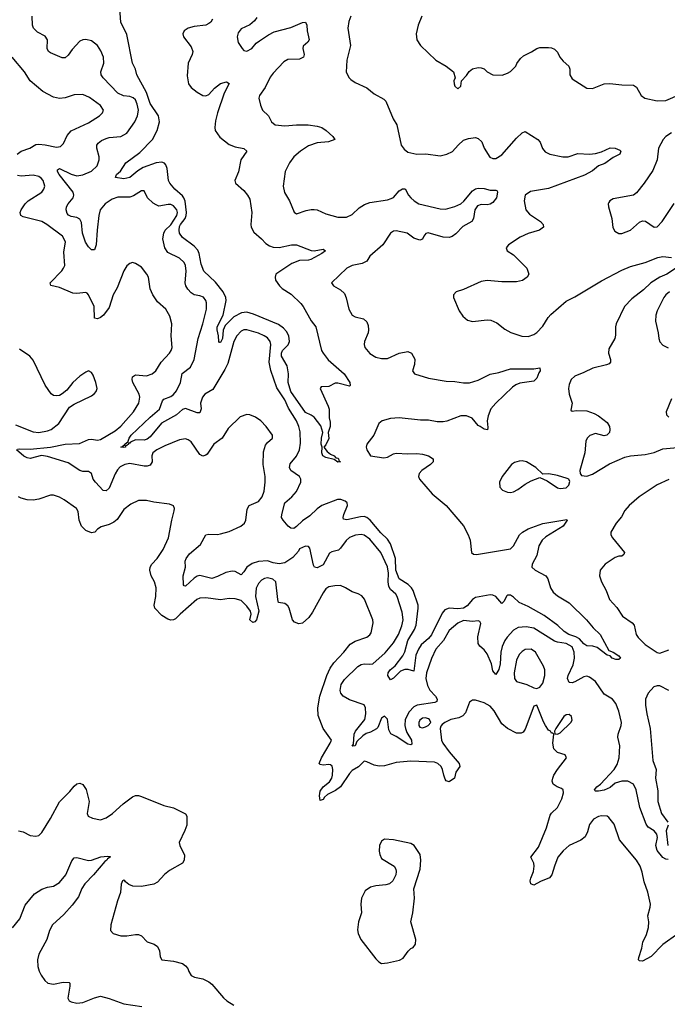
# Model space of a CAD drawing. Header units: inches. Extents: x 2143765 to 2212928, y 878963 to 1017374.
# Tile 228 of 256: x 2161639 to 2166060, y 991687 to 998407. Entities that reach past the tile are written whole.
import ezdxf

# ---------------------------------------------------------------- set-up
doc = ezdxf.new("R2010")
doc.units = ezdxf.units.IN
doc.header["$MEASUREMENT"] = 0
doc.layers.add('C1969', color=7, linetype='Continuous')

msp = doc.modelspace()

# ---------------------------------------------------------------- linework, layer by layer
at = {"layer": 'C1969', "color": 5}
for points, elevation in [([(2162956.5, 998410), (2162944.2, 998390), (2162930, 998379.8), (2162910, 998369.9), (2162830, 998360.9), (2162790.4, 998350), (2162762.6, 998330), (2162753.1, 998310), (2162757.8, 998290), (2162810, 998220.4), (2162820.8, 998190), (2162817.3, 998170), (2162789.2, 998110), (2162783.4, 998023.4), (2162792.3, 997970), (2162810, 997943.6), (2162850, 997911.3), (2162890, 997888.2), (2162910, 997887.2), (2162930, 997895.5), (2162970, 997940.2), (2163010, 997970.2), (2163050, 997982), (2163070.3, 997970.3), (2163034, 997906), (2162988.7, 997771.3), (2162975.4, 997715.4), (2162971.7, 997671.7), (2162974.6, 997650), (2163006, 997606), (2163070, 997554.3), (2163110, 997539.1), (2163168.5, 997528.5), (2163190.3, 997510.3), (2163148.7, 997450), (2163132.1, 997367.9), (2163108, 997310), (2163113, 997290), (2163170, 997241.3), (2163194.3, 997210), (2163210, 997180.7), (2163224.4, 997090), (2163216.1, 997010), (2163219, 996990), (2163237.5, 996957.5), (2163291, 996911), (2163319.4, 996879.4), (2163343.5, 996863.5), (2163370, 996854.7), (2163411, 996851), (2163494, 996870), (2163530, 996870.8), (2163630, 996831.7), (2163650, 996830.3), (2163710, 996839.5), (2163727.3, 996830), (2163702, 996810), (2163627.3, 996770), (2163610, 996764.8), (2163550, 996763.9), (2163496.5, 996743.5), (2163388.9, 996670), (2163382.3, 996650), (2163385.3, 996630), (2163411.8, 996590), (2163430, 996571.8), (2163492.5, 996532.5), (2163559.1, 996470), (2163574, 996450), (2163630, 996350.4), (2163660.3, 996310), (2163699.5, 996150), (2163710.2, 996130.2), (2163745.3, 996085.3), (2163855.3, 995990), (2163892.7, 995930), (2163896, 995910), (2163890, 995906), (2163810, 995927), (2163793.7, 995926.3), (2163750, 995903.7), (2163698, 995902), (2163691, 995890), (2163746, 995770), (2163750.8, 995749.2), (2163751.3, 995690), (2163758.8, 995658.8), (2163757.6, 995630), (2163744.7, 995590), (2163750, 995549), (2163730, 995504), (2163716, 995490), (2163738.6, 995458.6), (2163760.5, 995440.5), (2163786, 995430), (2163797.5, 995417.5), (2163810, 995414.9), (2163815.8, 995410), (2163818, 995398), (2163830.3, 995390), (2163810, 995386.3), (2163784.9, 995404.9), (2163730, 995418), (2163709.7, 995430), (2163702.4, 995450), (2163704, 995490), (2163698, 995510), (2163699.6, 995550), (2163709.6, 995590), (2163694.9, 995634.9), (2163650, 995694), (2163630, 995708.5), (2163590, 995725.7), (2163489.5, 995870), (2163471.9, 995930), (2163474.6, 995990), (2163464.9, 996044.9), (2163427.2, 996110), (2163426.7, 996130), (2163434.3, 996150), (2163471.5, 996188.5), (2163480.2, 996210), (2163475.4, 996250), (2163459.7, 996279.7), (2163441.2, 996301.2), (2163405.6, 996325.6), (2163236.3, 996396.3), (2163190, 996409.9), (2163153.1, 996406.9), (2163100.5, 996379.5), (2163041.5, 996318.5), (2163028.4, 996288.4), (2163023, 996230), (2163010, 996203.7), (2163003.7, 996203.7), (2162999, 996210), (2162996.9, 996250), (2162987.2, 996290), (2162988.1, 996310), (2163029.3, 996390), (2163047.6, 996490), (2163047.1, 996510), (2163028.3, 996550), (2162975.9, 996615.9), (2162895.4, 996690), (2162877.6, 996737.6), (2162865.4, 996810), (2162854.5, 996834.5), (2162830, 996860.8), (2162750, 996920.5), (2162730, 996949.8), (2162726.9, 996970), (2162730, 996994.8), (2162736.6, 997010), (2162767.7, 997050), (2162776.5, 997070), (2162777.9, 997090), (2162767.9, 997167.9), (2162760.7, 997190), (2162750, 997204.6), (2162698.5, 997250), (2162663.4, 997290), (2162655.6, 997310), (2162646.1, 997390), (2162636.3, 997416.3), (2162626.8, 997426.8), (2162610, 997434), (2162570, 997428.7), (2162482.5, 997397.5), (2162444.6, 997375.4), (2162390, 997328.6), (2162350, 997320.9), (2162294, 997330), (2162299.6, 997350), (2162326.8, 997373.2), (2162362.7, 997430), (2162458.6, 997501.4), (2162546.8, 997590), (2162577.8, 997650), (2162593.4, 997710), (2162587, 997750), (2162530, 997833.7), (2162505.6, 997910), (2162438.6, 998030), (2162429.8, 998069.8), (2162409.7, 998110), (2162370, 998306.6), (2162329.8, 998390), (2162317.7, 998550)], 320), ([(2163257.9, 998422.1), (2163241.4, 998398.6), (2163210, 998371.1), (2163150, 998344.5), (2163130, 998317.2), (2163123, 998290), (2163130.7, 998250), (2163157.3, 998210), (2163170, 998197.3), (2163190, 998193), (2163223.7, 998210), (2163254.3, 998245.7), (2163276.8, 998263.2), (2163336.6, 998303.4), (2163376.5, 998323.5), (2163490, 998352.9), (2163570, 998388.7), (2163590.2, 998390.2), (2163600.3, 998370), (2163602.6, 998330), (2163615.2, 998270), (2163605.9, 998254.1), (2163574.5, 998225.5), (2163571.3, 998210), (2163580.2, 998170), (2163576.5, 998150), (2163550, 998138.2), (2163470, 998134.7), (2163442, 998118), (2163370, 998042), (2163350, 998014.7), (2163315.8, 997944.2), (2163277.1, 997890), (2163272.7, 997870), (2163283.4, 997823.4), (2163297.3, 997790), (2163337.3, 997750), (2163357.3, 997710), (2163382.8, 997690), (2163450, 997682.2), (2163530, 997690.2), (2163608.2, 997688.2), (2163670, 997679.6), (2163701, 997670), (2163730.8, 997650), (2163776, 997610), (2163790.7, 997590), (2163747.7, 997572.3), (2163670, 997566.2), (2163610, 997544.8), (2163556.5, 997510), (2163510, 997471), (2163481.3, 997430), (2163452, 997370), (2163437.4, 997270), (2163446.9, 997226.9), (2163481.1, 997170), (2163512.5, 997092.5), (2163530, 997082), (2163594.5, 997105.5), (2163630, 997112.3), (2163650, 997111.2), (2163670, 997108.1), (2163730, 997082.6), (2163810, 997058.9), (2163870, 997059.8), (2163910, 997077.3), (2163957.1, 997122.9), (2163993.6, 997146.4), (2164030, 997158.3), (2164150, 997177.6), (2164174.4, 997185.6), (2164190, 997194), (2164230, 997238.3), (2164253, 997253), (2164271.3, 997251.3), (2164292.8, 997210), (2164309.2, 997190), (2164331.3, 997170), (2164364.9, 997150), (2164510, 997116.1), (2164545.4, 997114.6), (2164610, 997131.3), (2164650, 997150.2), (2164671.4, 997168.6), (2164730, 997238.3), (2164750, 997252.4), (2164770, 997256.6), (2164810, 997254.3), (2164850, 997242.7), (2164890, 997243.1), (2164898, 997238), (2164901.1, 997230), (2164893.4, 997190), (2164870, 997159.5), (2164850, 997147.5), (2164830, 997143.2), (2164790, 997145.7), (2164764.8, 997135.2), (2164746.5, 997110), (2164736.2, 997050), (2164725.8, 997030), (2164664.2, 996995.8), (2164615.5, 996944.5), (2164592.5, 996927.5), (2164570, 996920.8), (2164530, 996922.1), (2164428.7, 996951.3), (2164412.6, 996947.4), (2164397.6, 996930), (2164390, 996909.3), (2164370, 996901.6), (2164330, 996914.7), (2164284.5, 996950), (2164210, 996965.1), (2164190, 996963.6), (2164170, 996949.4), (2164118.4, 996870), (2164030, 996793.6), (2164010, 996759.5), (2163977.5, 996742.5), (2163910, 996729.7), (2163873.4, 996710), (2163767.3, 996610), (2163781, 996590), (2163830, 996564), (2163857.4, 996537.4), (2163868.9, 996508.9), (2163885.3, 996430), (2163910, 996390.6), (2163930, 996378.4), (2163985.2, 996365.2), (2164010, 996344.7), (2164019, 996319), (2164020.3, 996290), (2164017, 996270), (2163994, 996210), (2163990.4, 996190), (2163995.3, 996170), (2164030, 996128.5), (2164070, 996104.4), (2164110, 996094), (2164150, 996094.9), (2164230, 996130.3), (2164290, 996142.4), (2164313, 996130), (2164336.3, 996090), (2164334.4, 996054.4), (2164320.7, 996010), (2164334.8, 995990), (2164430, 995960.2), (2164550, 995939.1), (2164610, 995937.7), (2164670, 995927.2), (2164710, 995929.2), (2164770, 995946), (2164850, 995986.7), (2164910, 995998.2), (2164990, 996024.9), (2165150, 996024), (2165190, 996030.8), (2165192.7, 996010), (2165183.1, 995996.9), (2165170, 995959.3), (2165150, 995940.5), (2165054.4, 995925.6), (2165026, 995914), (2165002.4, 995897.6), (2164888.7, 995790), (2164856, 995750), (2164836.4, 995703.6), (2164830.2, 995670), (2164835.8, 995624.2), (2164832.8, 995607.2), (2164810, 995612), (2164782, 995630), (2164770, 995638), (2164727.6, 995687.6), (2164690, 995702.2), (2164650, 995702), (2164554.1, 995665.9), (2164530, 995661.8), (2164490, 995662), (2164430, 995673.5), (2164374.5, 995674.5), (2164230, 995688.8), (2164170, 995684.8), (2164114.8, 995670), (2164090.6, 995650), (2164056.3, 995570), (2164008, 995510), (2164003.8, 995490), (2164008.4, 995470), (2164034.8, 995430), (2164124.2, 995415.8), (2164150, 995422), (2164190, 995444), (2164210, 995448.1), (2164290, 995443.8), (2164350, 995446.7), (2164390, 995442.3), (2164430.2, 995430.2), (2164462.8, 995410), (2164462, 995390), (2164443, 995370), (2164385.5, 995330), (2164366.4, 995310), (2164362.4, 995290), (2164368.4, 995270), (2164455.3, 995170), (2164550.4, 995090), (2164670, 994953.4), (2164701.6, 994890), (2164713.8, 994853.8), (2164722.8, 994770), (2164738, 994758), (2164757.3, 994757.3), (2164990, 994795.9), (2165010, 994815.8), (2165051.6, 994890), (2165071, 994910), (2165110, 994932.4), (2165210, 994967.1), (2165374.4, 994994.4), (2165376, 994990), (2165350, 994949.7), (2165230, 994877.7), (2165205.4, 994854.6), (2165183.9, 994816.1), (2165170.1, 994749.9), (2165137.3, 994690), (2165136.5, 994670), (2165157.6, 994650), (2165230.9, 994610.9), (2165244, 994590), (2165261.8, 994530), (2165280.5, 994500.5), (2165310, 994474.7), (2165390, 994426.9), (2165508.9, 994310), (2165555.2, 994255.2), (2165602, 994210), (2165660.5, 994100.5), (2165691.3, 994090), (2165730, 994066), (2165740.7, 994050), (2165730, 994040.9), (2165710, 994039.5), (2165684, 994050), (2165670, 994064), (2165648.7, 994070), (2165582.6, 994122.6), (2165551.1, 994131.1), (2165510, 994134), (2165490, 994146.6), (2165460.7, 994180.7), (2165434.8, 994194.8), (2165387, 994210), (2165357.1, 994230), (2165312.5, 994272.5), (2165219.5, 994339.5), (2165110, 994400.9), (2165050, 994428.3), (2165010, 994466.3), (2164990, 994478.5), (2164970, 994478.9), (2164965.2, 994474.8), (2164943.4, 994436.6), (2164930, 994422.9), (2164889.6, 994469.6), (2164870, 994479), (2164850, 994481.2), (2164750, 994463.7), (2164730, 994449.9), (2164694.3, 994405.7), (2164670, 994391), (2164630, 994386.7), (2164570, 994390.9), (2164540.5, 994379.5), (2164522.7, 994357.3), (2164450, 994207.5), (2164430, 994182.8), (2164379.8, 994140.2), (2164360.8, 994110), (2164343.8, 994070), (2164330, 993959.3), (2164291.8, 993971.8), (2164267.8, 993972.2), (2164240, 993960), (2164190, 993911.5), (2164170, 993900.9), (2164151.6, 993930), (2164154.3, 993950), (2164167.7, 993970), (2164202.1, 993997.9), (2164255, 994065), (2164268.5, 994091.5), (2164289.5, 994170), (2164334.9, 994245.1), (2164346, 994274), (2164360.6, 994390), (2164359.2, 994410), (2164326.2, 994510), (2164313.6, 994530), (2164291.5, 994551.5), (2164230, 994591), (2164207.4, 994650), (2164205.6, 994730), (2164169.9, 994830), (2164150, 994862.4), (2164104.5, 994904.5), (2164031.8, 994991.8), (2164010, 995008.9), (2163990, 995016), (2163965.2, 995014.8), (2163872.7, 994992.7), (2163850, 994997.2), (2163846.8, 995010), (2163850.9, 995030), (2163876, 995090), (2163874.7, 995110), (2163860.5, 995120.5), (2163831.8, 995131.8), (2163807.7, 995132.3), (2163701.1, 995090), (2163670, 995067.4), (2163620.2, 995019.8), (2163570, 994985.4), (2163530, 994946.6), (2163510, 994934), (2163490, 994937.1), (2163472.2, 994950), (2163438.3, 994990), (2163427.4, 995010), (2163427.8, 995030), (2163448.9, 995110), (2163496.5, 995150), (2163530, 995187.5), (2163557.5, 995250), (2163557.7, 995270), (2163550, 995289.8), (2163490, 995328.9), (2163481.2, 995350), (2163484.5, 995375.5), (2163530, 995428.1), (2163549.5, 995470), (2163556, 995516), (2163553.8, 995593.8), (2163545.4, 995630), (2163529, 995670), (2163475.1, 995755.1), (2163450, 995812.3), (2163395.2, 995895.2), (2163352.6, 996012.6), (2163342.8, 996070), (2163354.2, 996190), (2163349.8, 996210), (2163330, 996234.6), (2163308.2, 996250), (2163270, 996267.3), (2163190, 996289.8), (2163170, 996289.8), (2163150, 996280.6), (2163120.5, 996250), (2163101.2, 996210), (2163059.6, 996060.4), (2163039.7, 996020.3), (2162957.1, 995882.9), (2162902.9, 995850), (2162886.5, 995830), (2162874.6, 995790), (2162878.8, 995750), (2162870, 995723), (2162850, 995724.4), (2162772.1, 995752.1), (2162750, 995745.2), (2162710.6, 995709.4), (2162607.7, 995652.3), (2162530, 995560.5), (2162510, 995544), (2162490, 995537.9), (2162430, 995538.2), (2162396.4, 995523.6), (2162390, 995516.2), (2162383, 995517), (2162383, 995510), (2162370, 995499.6), (2162361.3, 995498.7), (2162360.4, 995490), (2162346.2, 995486.2), (2162329.6, 995490), (2162344.8, 995495.2), (2162350, 995503), (2162358, 995502), (2162357, 995510), (2162370, 995521.6), (2162377.6, 995522.4), (2162385.6, 995550), (2162401, 995570), (2162530, 995693.7), (2162592.5, 995747.5), (2162613.8, 995806.2), (2162623.1, 995816.9), (2162670, 995835.1), (2162690, 995848), (2162710, 995873), (2162737.9, 995930), (2162748.7, 995991.3), (2162804.4, 996035.6), (2162830, 996086.7), (2162856.5, 996230), (2162889.9, 996330), (2162914.2, 996430), (2162914.7, 996474.7), (2162909.7, 996490), (2162893, 996513), (2162870, 996522.4), (2162829.9, 996529.9), (2162810, 996541.8), (2162786.9, 996566.9), (2162773.9, 996590), (2162769.2, 996610), (2162775.8, 996690), (2162770.6, 996730), (2162760.9, 996750), (2162730, 996778), (2162650, 996818.8), (2162629.3, 996849.3), (2162616.3, 996910), (2162622.3, 996950), (2162631.7, 996970), (2162670, 997007.5), (2162713, 997070), (2162715.8, 997090), (2162711, 997110), (2162690, 997135.3), (2162670, 997145), (2162653.6, 997146.4), (2162590, 997134.7), (2162570, 997143), (2162550, 997154.7), (2162512.8, 997190), (2162490, 997239), (2162470, 997239.5), (2162416.3, 997203.7), (2162390, 997194.5), (2162310, 997195.8), (2162270, 997181.2), (2162223.6, 997150), (2162189.3, 997110), (2162179, 997070), (2162167.3, 996970), (2162161.5, 996870), (2162150, 996835.1), (2162130, 996836.2), (2162110, 996856.3), (2162089, 996889), (2162068.8, 996948.8), (2162061.7, 997021.7), (2162050, 997045), (2162030, 997055.7), (2161990, 997062.5), (2161972, 997072), (2161963.1, 997083.1), (2161956.9, 997110), (2161959.1, 997130), (2161969.5, 997150.5), (2162004.5, 997190), (2162008.5, 997210), (2162003.2, 997230), (2161908.7, 997350), (2161898, 997370), (2161898, 997382), (2161910, 997390.9), (2161990, 997352.8), (2162030, 997341.4), (2162070, 997347.5), (2162130, 997372.3), (2162167.6, 997410), (2162182, 997450), (2162182.7, 997470), (2162164.7, 997530), (2162165.7, 997550), (2162175.2, 997564.8), (2162198, 997582), (2162230, 997596.2), (2162250, 997602.2), (2162330, 997610.3), (2162370, 997632.2), (2162425.3, 997710), (2162443.7, 997750), (2162449.2, 997790), (2162442.1, 997830), (2162430, 997859.7), (2162413.6, 997873.6), (2162390, 997881.7), (2162346.7, 997886.7), (2162310, 997905), (2162209.8, 998010), (2162196.4, 998030), (2162192.8, 998050), (2162212.8, 998110), (2162211.9, 998150), (2162194.1, 998194.1), (2162170.7, 998230.7), (2162130, 998262), (2162090, 998271.2), (2162070, 998269.7), (2162050, 998260.5), (2161997.3, 998202.7), (2161970, 998163.5), (2161950, 998145.7), (2161930, 998147.1), (2161850, 998179.7), (2161835.1, 998190), (2161827.7, 998210), (2161829.7, 998270), (2161814.1, 998294.1), (2161761.3, 998321.3), (2161733.8, 998350), (2161726.8, 998370), (2161724, 998430)], 340), ([(2163899.3, 998430), (2163885.5, 998394.5), (2163880.2, 998350), (2163896.5, 998230), (2163872.6, 998130), (2163869, 998049), (2163887.7, 998010), (2163898.8, 997998.8), (2163930, 997979.1), (2164010, 997942), (2164059.9, 997899.9), (2164124.6, 997864.6), (2164139.3, 997850), (2164188.4, 997730), (2164214, 997690), (2164244.4, 997550), (2164263.2, 997523.2), (2164290, 997503.7), (2164350, 997488.9), (2164411.9, 997491.9), (2164510, 997478.4), (2164555.3, 997490), (2164593.9, 997506.1), (2164631.8, 997550), (2164670, 997584.4), (2164703.8, 997596.2), (2164750, 997603), (2164770, 997595.5), (2164793.3, 997573.3), (2164810.5, 997530), (2164849.1, 997469.1), (2164870, 997458.7), (2164890, 997459.5), (2164930, 997484.6), (2165030, 997599.1), (2165070, 997634), (2165090, 997644), (2165176.3, 997590), (2165191.5, 997571.5), (2165208.7, 997528.7), (2165225.5, 997505.5), (2165258.8, 997490), (2165346, 997470), (2165384, 997470), (2165450, 997493.8), (2165529.5, 997489.5), (2165570, 997493.1), (2165610, 997505), (2165670, 997531.9), (2165704, 997530), (2165736.7, 997516.7), (2165743, 997510), (2165735.3, 997490), (2165690, 997467.3), (2165633.7, 997426.3), (2165590.3, 997410), (2165550, 997375.3), (2165494.3, 997345.7), (2165250, 997254.4), (2165126.3, 997233.7), (2165090.4, 997210), (2165082.6, 997170), (2165094.4, 997110), (2165120.2, 997080.2), (2165194, 997030), (2165212.4, 997010), (2165215.5, 996990), (2165188.9, 996971.1), (2165110, 996946.6), (2165056.7, 996923.3), (2164976, 996870), (2164961, 996850), (2164966, 996830), (2165010, 996802.8), (2165101, 996710), (2165114.8, 996670), (2165104.7, 996650), (2165072.5, 996627.5), (2165030, 996618.4), (2164930, 996618.7), (2164830, 996627.1), (2164790, 996620.4), (2164670, 996564.2), (2164618, 996550), (2164601, 996530), (2164600.7, 996510), (2164639, 996419), (2164663.9, 996383.9), (2164696.4, 996356.4), (2164730, 996346), (2164830, 996358.4), (2164855.2, 996355.2), (2164896.7, 996336.7), (2164950, 996294), (2164992.2, 996272.2), (2165066.3, 996246.3), (2165110, 996243.6), (2165150, 996257.3), (2165170, 996272.4), (2165210, 996314.7), (2165246.2, 996373.8), (2165264.7, 996395.3), (2165370, 996485.2), (2165430, 996514.5), (2165610, 996625.4), (2165750, 996698), (2165810, 996722.5), (2165909.6, 996750), (2165996.3, 996783.7), (2166030, 996790.2), (2166090, 996783.2)], 360), ([(2164384, 998430), (2164359.1, 998370), (2164344.9, 998310), (2164350.7, 998270), (2164374.8, 998230), (2164481, 998130), (2164551.3, 998090), (2164601, 998050), (2164612, 998010), (2164602, 997990), (2164604.7, 997970), (2164610, 997954), (2164630, 997934), (2164650, 997954), (2164655.3, 997990), (2164690, 998026), (2164707.5, 998052.5), (2164730, 998070.8), (2164770, 998081), (2164790, 998078.8), (2164810, 998071), (2164830.5, 998050.5), (2164870, 998030.7), (2164931.9, 998028.1), (2164970, 998040.7), (2164990, 998054), (2165025.2, 998090), (2165032.3, 998107.7), (2165057.5, 998142.5), (2165078.9, 998161.1), (2165133, 998187), (2165170, 998210.6), (2165190, 998216.3), (2165250, 998217.3), (2165270, 998214.8), (2165290, 998206), (2165310, 998184.7), (2165327.3, 998150), (2165350, 998122.8), (2165387.3, 998090), (2165395.5, 998070), (2165394, 998030), (2165410, 998002.8), (2165510, 997939.1), (2165550, 997938), (2165630, 997968.2), (2165668, 997972), (2165750, 997962), (2165830, 997959.3), (2165850, 997946.8), (2165882, 997890), (2165906.8, 997870), (2165990, 997852.9), (2166050, 997854.9), (2166150, 997898)], 380), ([(2161621.1, 997490), (2161650, 997510.2), (2161709.1, 997530.9), (2161750, 997554.7), (2161770, 997557.7), (2161813.7, 997553.7), (2161890, 997537.7), (2161918.2, 997541.8), (2161938, 997562), (2161962.8, 997617.2), (2161990.8, 997649.2), (2162110, 997701.8), (2162183.6, 997750), (2162205.6, 997770), (2162211.6, 997790), (2162190, 997821.3), (2162116.2, 997876.2), (2162070, 997895.1), (2162010, 997893.5), (2161950, 997872.4), (2161910, 997868.3), (2161870, 997877.4), (2161796.2, 997916.2), (2161710, 997989.6), (2161671.3, 998051.3), (2161587, 998150)], 360), ([(2166090, 997635.6), (2166050.4, 997610), (2166032, 997590), (2166001.1, 997530), (2165990.4, 997450), (2165961.8, 997378.2), (2165903, 997290), (2165850, 997226), (2165830, 997209.5), (2165690, 997183.7), (2165668.5, 997171.5), (2165661.1, 997158.9), (2165657.3, 997150), (2165659.1, 997130), (2165681.6, 997050), (2165688.5, 996988.5), (2165703.1, 996963.1), (2165728.4, 996948.4), (2165750, 996948.4), (2165810, 996970.4), (2165870, 997024.4), (2165890, 997034.4), (2165911.5, 997031.5), (2165970, 996990.4), (2165990, 996994), (2166025.4, 997030), (2166106.7, 997153.3)], 380), ([(2161624.2, 995475.8), (2161641.2, 995478.8), (2161710, 995475), (2161850.1, 995490.1), (2161950, 995508.7), (2162046.5, 995513.5), (2162110, 995542.2), (2162130, 995544.7), (2162170, 995538), (2162190, 995542.5), (2162290, 995600.5), (2162330, 995631.9), (2162415.2, 995730), (2162452.2, 995790), (2162460.3, 995830), (2162454.8, 995850), (2162410.7, 995930), (2162406, 995950), (2162408.5, 995970), (2162430, 995982), (2162504, 995976), (2162543.6, 995990), (2162568.8, 996011.2), (2162605.7, 996070), (2162662, 996130), (2162674.3, 996150), (2162679.7, 996170), (2162673.5, 996250), (2162676.8, 996330), (2162663.6, 996383.6), (2162636.9, 996430), (2162580.8, 996480.8), (2162547.8, 996530), (2162529.8, 996569.8), (2162517.4, 996650), (2162507.8, 996670), (2162470, 996717), (2162430, 996743.7), (2162410, 996749.3), (2162390, 996742.7), (2162370, 996726), (2162350, 996692.3), (2162303.9, 996576.1), (2162276.2, 996530), (2162250, 996441.3), (2162210.8, 996389.2), (2162190, 996373.3), (2162170, 996366), (2162150, 996369.4), (2162148.5, 996450), (2162110, 996529.4), (2162099.4, 996539.4), (2162090, 996545.1), (2162030, 996538.5), (2162001, 996541), (2161910, 996577.8), (2161851.9, 996591.9), (2161847.8, 996610), (2161926.5, 996693.5), (2161939.3, 996710), (2161946.3, 996730), (2161941.1, 996819), (2161950.9, 996890), (2161931.6, 996930), (2161823.7, 997010), (2161790, 997029.7), (2161661.8, 997061.8), (2161647, 997070), (2161642.4, 997090), (2161648.2, 997110), (2161675.8, 997150), (2161696.9, 997170), (2161789.6, 997230), (2161803.5, 997250), (2161809.7, 997270), (2161798.3, 997310), (2161785.7, 997325.7), (2161770, 997336), (2161730, 997345.8), (2161650, 997338.4), (2161623.2, 997343.2)], 360), ([(2166130, 996718.2), (2166056.9, 996670), (2166009.8, 996650.2), (2165947, 996610), (2165897.5, 996562.5), (2165818.6, 996501.4), (2165769, 996450), (2165711.8, 996330), (2165707, 996310), (2165707.3, 996252.7), (2165701.3, 996230), (2165660.5, 996159.5), (2165658.7, 996130), (2165672.4, 996087.6), (2165672.7, 996070), (2165662.3, 996057.7), (2165646, 996050), (2165551, 996029), (2165490, 995998), (2165430, 995974.5), (2165403, 995950), (2165390, 995918), (2165386, 995890), (2165390.5, 995850.5), (2165410.8, 995790), (2165402, 995742), (2165410, 995734), (2165441.2, 995738.8), (2165510, 995737.3), (2165559.9, 995719.9), (2165590, 995702.8), (2165650, 995657.3), (2165665.5, 995630), (2165668.2, 995610), (2165664.9, 995590), (2165648.2, 995571.8), (2165630, 995567.3), (2165570, 995582.9), (2165530.3, 995569.7), (2165513, 995550), (2165503.8, 995530), (2165497.6, 995450), (2165462.8, 995330), (2165464.7, 995310), (2165475.3, 995295.3), (2165510.8, 995290.8), (2165550, 995305.7), (2165665, 995375), (2165770, 995420.2), (2165810, 995429.1), (2165910, 995440.2), (2165970, 995453.4), (2166030, 995478.4), (2166130, 995487.8)], 360), ([(2166075.5, 996550), (2166050.4, 996530), (2166036.5, 996510), (2165990, 996419), (2165981.7, 996390), (2165980.2, 996350), (2165997.6, 996270), (2166001.5, 996230), (2166009.2, 996209.2), (2166030, 996185.3), (2166066.8, 996166.8)], 380), ([(2161610, 995642.3), (2161730, 995593.4), (2161770, 995589.4), (2161830, 995599.7), (2161853.6, 995610), (2161905.6, 995650), (2161978.9, 995761.1), (2162010, 995783.8), (2162130, 995839.1), (2162150, 995854.8), (2162160.9, 995870), (2162167, 995890), (2162159.6, 995930), (2162141.6, 995981.6), (2162130, 995999), (2162110, 996009.3), (2162090, 996002), (2162050, 995974.5), (2162002, 995930), (2161960.9, 995879.1), (2161930, 995852.7), (2161910, 995842.7), (2161890, 995839.3), (2161870, 995842.7), (2161853.8, 995853.8), (2161812.8, 995912.8), (2161730, 996084), (2161709, 996110), (2161638.9, 996158.9)], 380), ([(2166090, 995819), (2166053.4, 995730), (2166054, 995710), (2166070, 995694)], 380), ([(2166066, 992674), (2166050, 992676.3), (2166030, 992687.6), (2165990, 992735.6), (2165982.2, 992770), (2165994, 992826), (2165988.5, 992848.5), (2165971.4, 992871.4), (2165930, 992896.4), (2165916.9, 992916.9), (2165873.2, 993030), (2165846.6, 993150), (2165829.8, 993190), (2165790, 993209.2), (2165750, 993209.9), (2165704.7, 993195.3), (2165670, 993167.4), (2165630, 993147.4), (2165590, 993140.9), (2165570, 993140.9), (2165564.9, 993144.9), (2165564.2, 993150), (2165578.7, 993170), (2165603.5, 993190), (2165698, 993290), (2165717.7, 993322.3), (2165731.6, 993368.4), (2165736.8, 993450), (2165721.7, 993510), (2165723.9, 993530), (2165746.3, 993590), (2165747.4, 993610), (2165730, 993686.6), (2165710, 993739.5), (2165687, 993770), (2165630, 993803), (2165570, 993889.7), (2165530, 993920.4), (2165510, 993926.2), (2165490, 993921.4), (2165430, 993887.6), (2165410, 993880.4), (2165390, 993883.6), (2165379.2, 993910), (2165382.8, 993930), (2165417.5, 994002.5), (2165427.8, 994050), (2165423.7, 994090), (2165410, 994126.6), (2165370, 994148.2), (2165310, 994158.5), (2165290, 994166.1), (2165150, 994253.2), (2165096.1, 994263.9), (2165041.7, 994258.3), (2165010, 994239.8), (2164967, 994193), (2164950, 994168.7), (2164931.8, 994128.2), (2164923.7, 994090), (2164919.6, 994010), (2164910, 993971.6), (2164890, 993938.4), (2164870, 993963.7), (2164859.5, 994010), (2164830, 994079.1), (2164810, 994105.4), (2164781.1, 994130), (2164769.3, 994149.3), (2164766.2, 994193.8), (2164786.3, 994286.3), (2164779.6, 994299.6), (2164770, 994303.7), (2164730, 994299.7), (2164670, 994306.2), (2164630, 994287.7), (2164570, 994236.8), (2164532.8, 994170), (2164480.9, 994110), (2164450, 994046), (2164416.9, 993950), (2164412.7, 993910), (2164422.1, 993862.1), (2164439.4, 993830), (2164478.4, 993790), (2164489.4, 993770), (2164485.9, 993754.1), (2164473.8, 993746.2), (2164352.3, 993727.7), (2164330, 993717.6), (2164297, 993683), (2164270.9, 993630), (2164268.2, 993590), (2164272.2, 993570), (2164282.6, 993542.6), (2164314.2, 993490), (2164316.9, 993463.1), (2164310, 993456.8), (2164290, 993462.2), (2164210, 993514), (2164172.1, 993532.1), (2164158.9, 993558.9), (2164150, 993632.7), (2164130, 993653), (2164110, 993639.1), (2164083.1, 993576.9), (2164074.1, 993565.9), (2164035, 993545), (2164005, 993535), (2163980.9, 993519.1), (2163940.5, 993479.5), (2163930, 993449.8), (2163910, 993449.2), (2163918.6, 993461.4), (2163922.9, 993530), (2163932.1, 993550), (2163994.8, 993630), (2164002.1, 993670), (2164000.2, 993710), (2163990, 993730.8), (2163890, 993765.1), (2163846.9, 993790), (2163830.8, 993810), (2163827.7, 993827.7), (2163834.3, 993870), (2163856.4, 993903.6), (2163948.4, 993991.6), (2163970, 994004.8), (2163990, 994010.1), (2164030, 994007.1), (2164050, 994010.2), (2164133.8, 994086.2), (2164190, 994152.7), (2164224.2, 994210), (2164248.8, 994270), (2164256.6, 994310), (2164250, 994363.7), (2164216.2, 994470), (2164206.3, 994486.3), (2164170, 994516.8), (2164159.1, 994539.1), (2164154.1, 994570), (2164157, 994630), (2164150, 994673), (2164105.7, 994770), (2164030, 994862.3), (2163990, 994889.1), (2163970, 994893.7), (2163931.5, 994888.5), (2163890, 994872.8), (2163867.4, 994852.6), (2163830, 994799.2), (2163814.9, 994785.1), (2163770, 994775.9), (2163754.2, 994765.8), (2163710, 994685.7), (2163670, 994665.4), (2163651.2, 994671.2), (2163644.6, 994684.6), (2163618.9, 994798.9), (2163610, 994811.5), (2163590, 994812.8), (2163550, 994795.3), (2163541.6, 994778.4), (2163503.5, 994736.5), (2163450, 994700.3), (2163410, 994692.9), (2163370, 994699.2), (2163330, 994713), (2163270, 994709.9), (2163225.5, 994694.5), (2163188.7, 994671.3), (2163170, 994638.7), (2163150, 994616.9), (2163110, 994641.5), (2163090, 994643.7), (2163045.7, 994634.3), (2162990, 994605.8), (2162950, 994593.5), (2162870, 994613.3), (2162850, 994608.8), (2162830, 994596.1), (2162770, 994539.7), (2162761.8, 994541.8), (2162756.9, 994550), (2162756, 994610), (2162770.6, 994669.4), (2162769.7, 994710), (2162775.1, 994730), (2162799.4, 994760.6), (2162874.5, 994825.5), (2162909.1, 994890.9), (2162930, 994896.2), (2162990, 994893.5), (2163010, 994897.4), (2163070, 994914.2), (2163147.8, 994950), (2163172.8, 994970), (2163184, 994990), (2163192.9, 995067.1), (2163206.3, 995090), (2163270, 995119.3), (2163294.3, 995150), (2163308, 995190), (2163315.8, 995250), (2163314.3, 995290), (2163300.5, 995370), (2163303.1, 995456.9), (2163317.1, 995502.9), (2163330, 995520.7), (2163364, 995550), (2163365.2, 995570), (2163322.9, 995630), (2163284.5, 995670), (2163250, 995693.3), (2163210, 995709.5), (2163190, 995712), (2163144.8, 995695.2), (2163063, 995617), (2163020.4, 995550), (2162964.2, 995510), (2162918.4, 995441.6), (2162910, 995433.7), (2162890, 995427.3), (2162870, 995438.3), (2162810, 995525.1), (2162790, 995538.9), (2162770, 995545.1), (2162730, 995538.3), (2162630, 995499.2), (2162574.4, 995470), (2162548.9, 995450), (2162542, 995430), (2162542.4, 995390), (2162530, 995365.7), (2162510, 995358.5), (2162490, 995358.8), (2162390, 995378), (2162358, 995370), (2162325.5, 995354.5), (2162306.2, 995333.8), (2162291.8, 995308.2), (2162250, 995209.6), (2162230, 995191.5), (2162210, 995193.3), (2162156, 995250), (2162139.7, 995270), (2162129.2, 995310), (2162110, 995322), (2162070, 995322.4), (2162050, 995329.7), (2161970, 995381.8), (2161830, 995424.5), (2161787.5, 995432.5), (2161710, 995412.6), (2161690, 995416.1), (2161667.7, 995427.7), (2161618.4, 995470)], 360), ([(2166070, 995268.4), (2165990, 995231.1), (2165869.1, 995150.9), (2165800.1, 995090), (2165770, 995057.3), (2165746.5, 995013.5), (2165710.4, 994970), (2165674.9, 994910), (2165674.9, 994890), (2165685.5, 994870), (2165767.7, 994770), (2165764.5, 994755.5), (2165750, 994745.6), (2165730, 994745.1), (2165703.7, 994736.3), (2165636.3, 994690), (2165603, 994650), (2165597.1, 994610), (2165610.4, 994570), (2165642.4, 994510), (2165665.5, 994450), (2165715.2, 994395.2), (2165755.1, 994335.1), (2165821.3, 994290), (2165834.8, 994274.8), (2165847.9, 994210), (2165861.1, 994190), (2165910, 994143.1), (2165990, 994087.4), (2166010, 994084), (2166070, 994106)], 360), ([(2166131.5, 992168.5), (2166030, 992094.8), (2165950, 992013.1), (2165890, 991980.5), (2165870, 991982.7), (2165864.5, 991990), (2165865.8, 992005.8), (2165886.6, 992070), (2165892.3, 992110), (2165917.9, 992162.1), (2165932.5, 992210), (2165933.3, 992250), (2165926.6, 992290), (2165943.5, 992350), (2165944.8, 992370), (2165928.2, 992451.8), (2165902.8, 992522.8), (2165889.1, 992589.1), (2165875.1, 992630), (2165849.8, 992670), (2165734.8, 992810), (2165697.2, 992917.2), (2165661.4, 992961.4), (2165649.7, 992969.7), (2165610, 992972.8), (2165590, 992968.4), (2165557, 992950), (2165530, 992913.6), (2165516.5, 992863.5), (2165498.5, 992830), (2165470, 992807.9), (2165390, 992769.8), (2165350, 992733.1), (2165313.5, 992690), (2165289.3, 992630), (2165272.1, 992570), (2165257, 992550), (2165194.7, 992525.3), (2165150, 992500.9), (2165129.7, 992509.7), (2165125.1, 992530), (2165128.2, 992548.2), (2165146.4, 992593.6), (2165152.1, 992630), (2165148.5, 992650), (2165127.6, 992690), (2165181, 992759), (2165235.5, 992890), (2165261.3, 992978.7), (2165268.7, 992991.3), (2165310, 993030.3), (2165339.8, 993090), (2165351.2, 993130), (2165349.6, 993149.6), (2165339.1, 993159.1), (2165309.2, 993170), (2165282, 993190), (2165275.1, 993210), (2165278.9, 993230), (2165285.4, 993250), (2165309.8, 993290.2), (2165372.7, 993370), (2165362, 993390), (2165310, 993406), (2165286, 993430), (2165278, 993470), (2165286, 993530), (2165278, 993538), (2165270, 993538), (2165262, 993550), (2165250, 993557.2), (2165228.5, 993588.5), (2165214.3, 993614.3), (2165170, 993728), (2165150, 993722), (2165090, 993564), (2165075.8, 993544.2), (2165062.5, 993537.5), (2165030, 993537), (2164970, 993569.6), (2164930, 993600.7), (2164878.4, 993690), (2164850, 993722.3), (2164810, 993745.1), (2164750, 993762.9), (2164730, 993762), (2164710.4, 993749.6), (2164683.6, 993676.4), (2164664.8, 993655.2), (2164637.5, 993642.5), (2164582.8, 993630), (2164541, 993610), (2164523.4, 993596.6), (2164514, 993586), (2164510.7, 993570), (2164518.8, 993490), (2164527.3, 993470), (2164570.2, 993410), (2164640.2, 993330), (2164643.6, 993310), (2164615.5, 993270), (2164606.7, 993230), (2164570, 993205.4), (2164550, 993213), (2164543.7, 993223.7), (2164533.7, 993250), (2164526.4, 993290), (2164516.5, 993310), (2164493.5, 993330), (2164470, 993338.2), (2164310, 993345.6), (2164210, 993337.8), (2164130, 993314.7), (2164093, 993313), (2164059.1, 993319.1), (2164010, 993341.1), (2163990, 993345.1), (2163952.5, 993307.5), (2163910, 993282.2), (2163890, 993261.6), (2163828.9, 993170), (2163795, 993145), (2163740.6, 993119.4), (2163719.4, 993100.6), (2163710, 993084.7), (2163690, 993077.2), (2163685.3, 993110), (2163690, 993140.3), (2163709.9, 993170), (2163754.2, 993205.8), (2163770, 993229.2), (2163775.7, 993250), (2163777.7, 993290), (2163772.3, 993312.3), (2163760.4, 993320.4), (2163750, 993323.7), (2163710, 993318.8), (2163690, 993322.4), (2163683.5, 993330), (2163700.2, 993370), (2163759.8, 993470), (2163767, 993490), (2163709.8, 993569.8), (2163676.8, 993656.8), (2163673.8, 993710), (2163688.2, 993790), (2163736.7, 993930), (2163759.8, 993980.2), (2163783, 994017), (2163852, 994090), (2163895.7, 994144.3), (2163930, 994165.8), (2164008.3, 994191.7), (2164030, 994207.3), (2164037.7, 994222.3), (2164053.3, 994290), (2164049.6, 994310), (2163992.3, 994452.3), (2163974.9, 994474.9), (2163950, 994489.3), (2163910, 994500.9), (2163862.7, 994530), (2163830, 994544), (2163790, 994543.9), (2163750, 994535.6), (2163730, 994521.7), (2163710, 994496), (2163637.7, 994362.3), (2163612.9, 994327.1), (2163570, 994287.8), (2163544.4, 994284.4), (2163514.9, 994294.9), (2163501.6, 994310), (2163479.7, 994390), (2163470, 994407), (2163450, 994421.6), (2163407, 994430), (2163400.7, 994450), (2163388.3, 994570), (2163368.1, 994588.1), (2163330, 994596.8), (2163310, 994592.9), (2163290, 994581.7), (2163270, 994558.9), (2163253.3, 994526.7), (2163250.1, 994470), (2163271, 994370), (2163255.8, 994310), (2163243.6, 994296.4), (2163230, 994291.4), (2163211.4, 994310), (2163219.2, 994350), (2163214.6, 994370), (2163190, 994404.6), (2163150, 994443.2), (2163110, 994454.4), (2163070, 994455.8), (2163010, 994447.5), (2162910, 994461.7), (2162870, 994459.1), (2162847.9, 994450), (2162733.8, 994350), (2162703.2, 994316.8), (2162690, 994309.8), (2162671.2, 994308.8), (2162650, 994315.2), (2162610, 994341.4), (2162560.8, 994390), (2162558.2, 994410), (2162568.9, 994470), (2162571.7, 994530), (2162559.2, 994570), (2162536.4, 994610), (2162527.1, 994650), (2162531, 994670), (2162542.2, 994690), (2162576.8, 994730), (2162617.6, 994790), (2162654, 994870), (2162676.9, 994990), (2162694.8, 995054.8), (2162696, 995070), (2162689.2, 995089.2), (2162661.2, 995101.2), (2162554.2, 995114.2), (2162505.4, 995125.4), (2162450, 995124.5), (2162399, 995101), (2162350, 995064.5), (2162303.9, 994996.1), (2162282.5, 994977.5), (2162250, 994962), (2162194.6, 994945.4), (2162170.4, 994930), (2162151.3, 994908.7), (2162130, 994905.1), (2162090, 994921.2), (2162060.7, 994950), (2162045.9, 994990), (2162038.8, 995050), (2162026.9, 995070), (2161942, 995130), (2161910, 995147.9), (2161870, 995161.4), (2161850, 995161.5), (2161770, 995133.5), (2161730, 995126.4), (2161690.3, 995129.7), (2161650, 995141.5), (2161630, 995151.1)], 380), ([(2166070, 993828), (2166010, 993859.5), (2165990, 993860.4), (2165967.5, 993852.5), (2165928.7, 993811.3), (2165912.3, 993770), (2165912.4, 993727.6), (2165919.5, 993670), (2165943, 993570), (2165962, 993350), (2165983.6, 993290), (2165980.1, 993230), (2165995.4, 993144.6), (2165995.5, 993070), (2166019.7, 992990), (2166063.5, 992930)], 360), ([(2161630, 992870.7), (2161663.5, 992863.5), (2161710, 992838.8), (2161750, 992834.8), (2161770, 992838.8), (2161790, 992858.8), (2161850, 992955.5), (2161910.6, 993069.4), (2161981.4, 993138.6), (2162010, 993175.5), (2162030, 993190.4), (2162050, 993195.5), (2162070, 993187.3), (2162093.5, 993153.5), (2162113.4, 993070), (2162098.7, 992990), (2162107.7, 992970), (2162136.9, 992956.9), (2162190, 992946.3), (2162230, 992960.3), (2162273, 992990), (2162344.9, 993055.1), (2162410, 993103.7), (2162430, 993112), (2162450, 993111.8), (2162470, 993105.3), (2162622.6, 993042.6), (2162688.4, 993028.4), (2162770, 992986), (2162779.1, 992970), (2162779.3, 992910), (2162767.3, 992872.7), (2162727.7, 992790), (2162733, 992770), (2162764.7, 992704.7), (2162762.4, 992670), (2162750.4, 992650), (2162660.8, 992599.2), (2162627.6, 992572.4), (2162580.4, 992519.6), (2162554.1, 992505.9), (2162471.1, 992491.1), (2162412.3, 992492.3), (2162384.7, 992504.7), (2162362, 992522), (2162358, 992530), (2162350, 992534), (2162342, 992530), (2162332.7, 992507.3), (2162327.7, 992450), (2162306, 992394), (2162260.5, 992230), (2162258.8, 992190), (2162278, 992170), (2162330, 992154.4), (2162370, 992154), (2162430, 992164.2), (2162450, 992163.1), (2162470, 992154.4), (2162510, 992113), (2162557.4, 992097.4), (2162580.5, 992080.5), (2162592.7, 992052.7), (2162599.1, 992010), (2162610.5, 991990.5), (2162690, 991981.3), (2162750, 991965.5), (2162770.7, 991950), (2162787.3, 991930), (2162793.4, 991910), (2162810, 991882.8), (2162832.3, 991872.3), (2162890, 991859.5), (2162930, 991840.3), (2162950, 991824.9), (2163030.2, 991730.2), (2163052.4, 991710), (2163101.1, 991681.1)], 380), ([(2166065.2, 992910), (2166051.6, 992870), (2166064.3, 992770)], 360), ([(2161590, 992207.7), (2161640.5, 992270), (2161676.9, 992363.1), (2161739.6, 992440.4), (2161790, 992472.9), (2161830, 992486.3), (2161870, 992492.6), (2161910, 992518.5), (2161953.1, 992570), (2161995.2, 992664.8), (2162010, 992687.3), (2162030, 992688.2), (2162110, 992668.9), (2162130, 992670.2), (2162192.8, 992692.7), (2162238.7, 992698.7), (2162255.9, 992695.9), (2162257.3, 992690), (2162239.5, 992680.5), (2162233.4, 992670), (2162219.5, 992660.5), (2162142.2, 992570), (2162083.8, 992510), (2162063.2, 992476.8), (2162040, 992420), (2161997, 992363), (2161940.2, 992299.8), (2161862.4, 992230), (2161842.7, 992190), (2161823.5, 992130), (2161769.3, 992030), (2161760.3, 991990), (2161763.7, 991943.7), (2161772.7, 991912.7), (2161786.6, 991886.6), (2161810.7, 991850), (2161831.9, 991831.9), (2161870, 991823.6), (2161936.9, 991836.9), (2161975.8, 991835.8), (2161980.5, 991830), (2161981.7, 991810), (2161968.7, 991728.7), (2161977.3, 991710), (2161990, 991703.1), (2162030, 991695.3), (2162070, 991699.6), (2162150, 991731.6), (2162190, 991741.1), (2162250, 991725.8), (2162350, 991690.1), (2162472.3, 991672.3)], 360)]:
    msp.add_lwpolyline(points, dxfattribs=dict(at, elevation=elevation))
for points, elevation in [([(2165070, 995396.2), (2165050, 995394), (2165016.1, 995383.9), (2164997.3, 995370), (2164933.4, 995290), (2164914, 995250), (2164917.3, 995217.3), (2164935.9, 995195.9), (2164970, 995182), (2164990, 995179.1), (2165010, 995184), (2165040.1, 995199.9), (2165090, 995237.3), (2165130, 995258.8), (2165190, 995282), (2165239.8, 995259.8), (2165310, 995210.8), (2165330, 995207.7), (2165370, 995211.3), (2165388.7, 995230), (2165394.6, 995254.6), (2165388, 995270), (2165376, 995276), (2165310, 995296), (2165252, 995308), (2165210, 995306), (2165162, 995350), (2165099, 995390)], 360), ([(2165130, 994110.8), (2165090, 994108.4), (2165070, 994095.4), (2165050, 994074.3), (2165030, 994034.5), (2165014, 993950), (2165016.9, 993910), (2165030.7, 993890), (2165101, 993870), (2165150, 993847.3), (2165170, 993842.8), (2165190, 993850.7), (2165210, 993878.8), (2165223.9, 993930), (2165224.8, 993970), (2165215.2, 993995.2), (2165160.5, 994090)], 380), ([(2164410, 993641), (2164390, 993639.8), (2164370, 993625.6), (2164363.5, 993610), (2164362.9, 993590), (2164370, 993578.9), (2164390, 993572.7), (2164410, 993580.8), (2164427.3, 993590), (2164446.6, 993610), (2164437, 993630), (2164430, 993634)], 380), ([(2165390, 993664.5), (2165370, 993661.6), (2165353.4, 993650), (2165298.8, 993570), (2165291.3, 993550), (2165292.7, 993532.7), (2165310, 993531.3), (2165330, 993538.8), (2165400.9, 993610), (2165410, 993626), (2165406.6, 993650)], 380), ([(2164130, 992814.5), (2164110, 992800.9), (2164096.4, 992770), (2164092.8, 992732.8), (2164098, 992710), (2164110, 992682.8), (2164194.8, 992630), (2164206.8, 992610), (2164210, 992594), (2164206, 992570), (2164186, 992530), (2164164.7, 992510), (2164138, 992502), (2164070, 992495.4), (2164033, 992487), (2163998, 992462), (2163971.8, 992410), (2163968.4, 992370), (2163971.8, 992310), (2163951.4, 992248.6), (2163944.8, 992195.2), (2163948.9, 992170), (2163968.5, 992128.5), (2164070, 991996.5), (2164090, 991976.5), (2164110, 991966), (2164150, 991968.9), (2164231.1, 991988.9), (2164257.4, 992002.6), (2164291.7, 992048.3), (2164310, 992066.8), (2164326, 992074), (2164342, 992098), (2164342.7, 992130), (2164309.6, 992250.4), (2164322, 992310), (2164334, 992410), (2164330, 992474), (2164372.7, 992610), (2164377.2, 992670), (2164373.2, 992710), (2164333.2, 992770), (2164310, 992785.2), (2164190, 992809.6)], 420)]:
    msp.add_lwpolyline(points, close=True, dxfattribs=dict(at, elevation=elevation))

doc.saveas('drawing.dxf')
